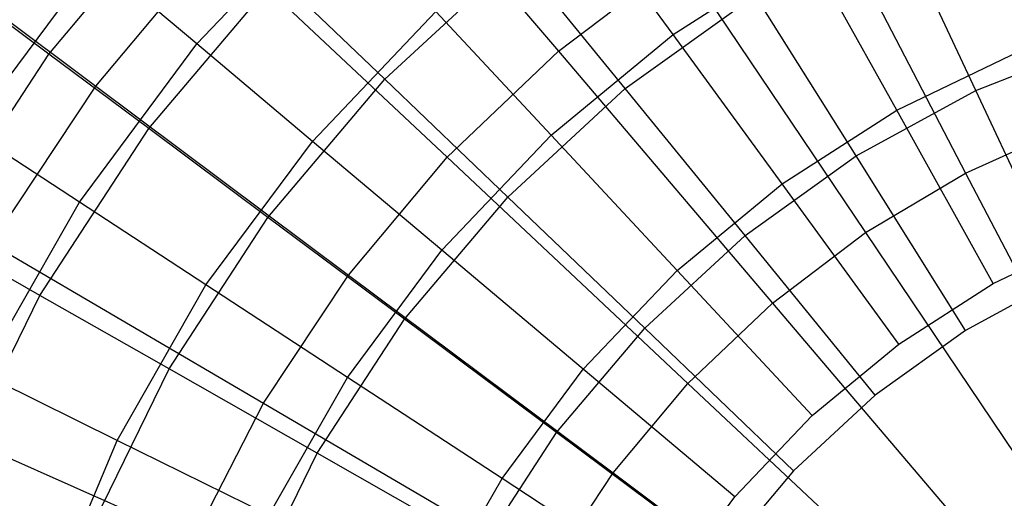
# Model space of a CAD drawing. Extents: x -22.9 to 23, y 4.7 to 50.6.
# Tile 40 of 95: x -1.279 to -0.38, y 28.22 to 28.657. Entities that reach past the tile are written whole.
import ezdxf

# ---------------------------------------------------------------- set-up
doc = ezdxf.new("R2010")
doc.units = 0
doc.header["$LTSCALE"] = 2.54
doc.layers.get('0').update_dxf_attribs({"linetype": 'CONTINUOUS'})

# ---------------------------------------------------------------- blocks, each defined once
blk = doc.blocks.new('HOTEL-MOOD-11783-11791_STL')
at = {"color": 0}
for p, q in [((-0.97388, 28.84799, 18.62218), (-0.78725, 28.62852, 18.48275)), ((-0.97388, 28.84799, 18.62218), (-0.78725, 28.62852, 18.48275)), ((-0.55485, 28.78497, 18.48275), (-0.41546, 28.51742, 18.37585)), ((-0.55485, 28.78497, 18.48275), (-0.41546, 28.51742, 18.37585)), ((-1.25268, 28.62601, 29.93813), (-1.1262, 28.77559, 29.93813)), ((-1.25268, 28.62601, 29.93813), (-1.1262, 28.77559, 29.93813)), ((-1.11731, 28.63518, 30.27458), (-0.99331, 28.76566, 30.27458)), ((-1.11731, 28.63518, 30.27458), (-0.99331, 28.76566, 30.27458)), ((-0.68239, 28.64399, 30.57084), (-0.77323, 28.76869, 30.43074)), ((-0.68239, 28.64399, 30.57084), (-0.77323, 28.76869, 30.43074)), ((-1.42689, 28.75894, 18.79245), (-1.20979, 28.59673, 18.62218)), ((-1.42689, 28.75894, 18.79245), (-1.20979, 28.59673, 18.62218)), ((-0.40604, 28.59268, 30.58447), (-0.47941, 28.74947, 30.45057)), ((-0.40604, 28.59268, 30.58447), (-0.47941, 28.74947, 30.45057)), ((-1.20979, 28.59673, 18.62218), (-1.09889, 28.72898, 18.62218)), ((-1.20979, 28.59673, 18.62218), (-1.09889, 28.72898, 18.62218)), ((-1.09889, 28.72898, 18.62218), (-0.88887, 28.53179, 18.48275)), ((-1.09889, 28.72898, 18.62218), (-0.88887, 28.53179, 18.48275)), ((-0.68239, 28.64399, 30.57084), (-0.5605, 28.72198, 30.57084)), ((-0.68239, 28.64399, 30.57084), (-0.5605, 28.72198, 30.57084)), ((-0.47833, 28.57465, 30.69321), (-0.5605, 28.72198, 30.57084)), ((-0.47833, 28.57465, 30.69321), (-0.5605, 28.72198, 30.57084)), ((-1.32519, 28.55638, 30.10424), (-1.20918, 28.71249, 30.10424)), ((-1.32519, 28.55638, 30.10424), (-1.20918, 28.71249, 30.10424)), ((-1.11731, 28.63518, 30.27458), (-1.20918, 28.71249, 30.10424)), ((-1.11731, 28.63518, 30.27458), (-1.20918, 28.71249, 30.10424)), ((-0.94584, 28.60296, 30.29666), (-0.82451, 28.71501, 30.29666)), ((-0.94584, 28.60296, 30.29666), (-0.82451, 28.71501, 30.29666)), ((-0.72619, 28.59444, 30.45057), (-0.82451, 28.71501, 30.29666)), ((-0.72619, 28.59444, 30.45057), (-0.82451, 28.71501, 30.29666)), ((-0.78725, 28.62852, 18.48275), (-0.67544, 28.71327, 18.48275)), ((-0.78725, 28.62852, 18.48275), (-0.67544, 28.71327, 18.48275)), ((-0.67544, 28.71327, 18.48275), (-0.50698, 28.46302, 18.37585)), ((-0.67544, 28.71327, 18.48275), (-0.50698, 28.46302, 18.37585)), ((-1.16133, 28.55795, 30.125), (-1.04391, 28.69683, 30.125)), ((-1.16133, 28.55795, 30.125), (-1.04391, 28.69683, 30.125)), ((-0.94584, 28.60296, 30.29666), (-1.04391, 28.69683, 30.125)), ((-0.94584, 28.60296, 30.29666), (-1.04391, 28.69683, 30.125)), ((-1.25268, 28.62601, 29.93813), (-1.32517, 28.68001, 29.73883)), ((-1.25268, 28.62601, 29.93813), (-1.32517, 28.68001, 29.73883)), ((-0.72619, 28.59444, 30.45057), (-0.60758, 28.67957, 30.45057)), ((-0.72619, 28.59444, 30.45057), (-0.60758, 28.67957, 30.45057)), ((-0.5155, 28.53298, 30.58447), (-0.60758, 28.67957, 30.45057)), ((-0.5155, 28.53298, 30.58447), (-0.60758, 28.67957, 30.45057)), ((-1.01171, 28.54632, 30.43074), (-0.8992, 28.66472, 30.43074)), ((-1.01171, 28.54632, 30.43074), (-0.8992, 28.66472, 30.43074)), ((-0.79399, 28.55188, 30.57084), (-0.8992, 28.66472, 30.43074)), ((-0.79399, 28.55188, 30.57084), (-0.8992, 28.66472, 30.43074)), ((-0.79399, 28.55188, 30.57084), (-0.68239, 28.64399, 30.57084)), ((-0.79399, 28.55188, 30.57084), (-0.68239, 28.64399, 30.57084)), ((-0.58306, 28.50764, 30.69321), (-0.68239, 28.64399, 30.57084)), ((-0.58306, 28.50764, 30.69321), (-0.68239, 28.64399, 30.57084)), ((-0.40604, 28.59268, 30.58447), (-0.29006, 28.63848, 30.58447)), ((-0.40604, 28.59268, 30.58447), (-0.29006, 28.63848, 30.58447)), ((-1.22467, 28.49071, 30.27458), (-1.11731, 28.63518, 30.27458)), ((-1.22467, 28.49071, 30.27458), (-1.11731, 28.63518, 30.27458)), ((-1.01171, 28.54632, 30.43074), (-1.11731, 28.63518, 30.27458)), ((-1.01171, 28.54632, 30.43074), (-1.11731, 28.63518, 30.27458)), ((-0.88887, 28.53179, 18.48275), (-0.78725, 28.62852, 18.48275)), ((-0.88887, 28.53179, 18.48275), (-0.78725, 28.62852, 18.48275)), ((-0.78725, 28.62852, 18.48275), (-0.59182, 28.3987, 18.37585)), ((-0.78725, 28.62852, 18.48275), (-0.59182, 28.3987, 18.37585)), ((-0.47833, 28.57465, 30.69321), (-0.36628, 28.62855, 30.69321)), ((-0.47833, 28.57465, 30.69321), (-0.36628, 28.62855, 30.69321)), ((-1.35983, 28.46201, 29.93813), (-1.25268, 28.62601, 29.93813)), ((-1.35983, 28.46201, 29.93813), (-1.25268, 28.62601, 29.93813)), ((-1.16133, 28.55795, 30.125), (-1.25268, 28.62601, 29.93813)), ((-1.16133, 28.55795, 30.125), (-1.25268, 28.62601, 29.93813)), ((-1.05248, 28.47685, 30.29666), (-0.94584, 28.60296, 30.29666)), ((-1.05248, 28.47685, 30.29666), (-0.94584, 28.60296, 30.29666)), ((-0.83345, 28.49538, 30.45057), (-0.94584, 28.60296, 30.29666)), ((-0.83345, 28.49538, 30.45057), (-0.94584, 28.60296, 30.29666)), ((-1.30519, 28.45288, 18.62218), (-1.20979, 28.59673, 18.62218)), ((-1.30519, 28.45288, 18.62218), (-1.20979, 28.59673, 18.62218)), ((-1.20979, 28.59673, 18.62218), (-0.97901, 28.42429, 18.48275)), ((-1.20979, 28.59673, 18.62218), (-0.97901, 28.42429, 18.48275)), ((-0.83345, 28.49538, 30.45057), (-0.72619, 28.59444, 30.45057)), ((-0.83345, 28.49538, 30.45057), (-0.72619, 28.59444, 30.45057)), ((-0.6168, 28.46028, 30.58447), (-0.72619, 28.59444, 30.45057)), ((-0.6168, 28.46028, 30.58447), (-0.72619, 28.59444, 30.45057)), ((-0.5155, 28.53298, 30.58447), (-0.40604, 28.59268, 30.58447)), ((-0.5155, 28.53298, 30.58447), (-0.40604, 28.59268, 30.58447)), ((-0.32632, 28.42233, 30.69637), (-0.40604, 28.59268, 30.58447)), ((-0.32632, 28.42233, 30.69637), (-0.40604, 28.59268, 30.58447)), ((-0.58306, 28.50764, 30.69321), (-0.47833, 28.57465, 30.69321)), ((-0.58306, 28.50764, 30.69321), (-0.47833, 28.57465, 30.69321)), ((-0.39012, 28.41651, 30.79637), (-0.47833, 28.57465, 30.69321)), ((-0.39012, 28.41651, 30.79637), (-0.47833, 28.57465, 30.69321)), ((-1.22467, 28.49071, 30.27458), (-1.32519, 28.55638, 30.10424)), ((-1.22467, 28.49071, 30.27458), (-1.32519, 28.55638, 30.10424)), ((-1.26081, 28.40569, 30.125), (-1.16133, 28.55795, 30.125)), ((-1.26081, 28.40569, 30.125), (-1.16133, 28.55795, 30.125)), ((-1.05248, 28.47685, 30.29666), (-1.16133, 28.55795, 30.125)), ((-1.05248, 28.47685, 30.29666), (-1.16133, 28.55795, 30.125)), ((-0.41546, 28.51742, 18.37585), (-0.31844, 28.56124, 18.37585)), ((-0.41546, 28.51742, 18.37585), (-0.31844, 28.56124, 18.37585)), ((-1.10914, 28.41523, 30.43074), (-1.01171, 28.54632, 30.43074)), ((-1.10914, 28.41523, 30.43074), (-1.01171, 28.54632, 30.43074)), ((-0.89367, 28.44699, 30.57084), (-1.01171, 28.54632, 30.43074)), ((-0.89367, 28.44699, 30.57084), (-1.01171, 28.54632, 30.43074)), ((-0.89367, 28.44699, 30.57084), (-0.79399, 28.55188, 30.57084)), ((-0.89367, 28.44699, 30.57084), (-0.79399, 28.55188, 30.57084)), ((-0.67895, 28.4285, 30.69321), (-0.79399, 28.55188, 30.57084)), ((-0.67895, 28.4285, 30.69321), (-0.79399, 28.55188, 30.57084)), ((-0.97901, 28.42429, 18.48275), (-0.88887, 28.53179, 18.48275)), ((-0.97901, 28.42429, 18.48275), (-0.88887, 28.53179, 18.48275)), ((-0.88887, 28.53179, 18.48275), (-0.66894, 28.3253, 18.37585)), ((-0.88887, 28.53179, 18.48275), (-0.66894, 28.3253, 18.37585)), ((-0.6168, 28.46028, 30.58447), (-0.5155, 28.53298, 30.58447)), ((-0.6168, 28.46028, 30.58447), (-0.5155, 28.53298, 30.58447)), ((-0.41545, 28.37372, 30.69637), (-0.5155, 28.53298, 30.58447)), ((-0.41545, 28.37372, 30.69637), (-0.5155, 28.53298, 30.58447)), ((-0.50698, 28.46302, 18.37585), (-0.41546, 28.51742, 18.37585)), ((-0.50698, 28.46302, 18.37585), (-0.41546, 28.51742, 18.37585)), ((-0.41546, 28.51742, 18.37585), (-0.27149, 28.24108, 18.30278)), ((-0.41546, 28.51742, 18.37585), (-0.27149, 28.24108, 18.30278)), ((-0.67895, 28.4285, 30.69321), (-0.58306, 28.50764, 30.69321)), ((-0.67895, 28.4285, 30.69321), (-0.58306, 28.50764, 30.69321)), ((-0.47643, 28.36128, 30.79637), (-0.58306, 28.50764, 30.69321)), ((-0.47643, 28.36128, 30.79637), (-0.58306, 28.50764, 30.69321)), ((-0.92772, 28.3839, 30.45057), (-0.83345, 28.49538, 30.45057)), ((-0.92772, 28.3839, 30.45057), (-0.83345, 28.49538, 30.45057)), ((-0.70839, 28.37569, 30.58447), (-0.83345, 28.49538, 30.45057)), ((-0.70839, 28.37569, 30.58447), (-0.83345, 28.49538, 30.45057)), ((-1.31384, 28.33435, 30.27458), (-1.22467, 28.49071, 30.27458)), ((-1.31384, 28.33435, 30.27458), (-1.22467, 28.49071, 30.27458)), ((-1.10914, 28.41523, 30.43074), (-1.22467, 28.49071, 30.27458)), ((-1.10914, 28.41523, 30.43074), (-1.22467, 28.49071, 30.27458)), ((-1.14281, 28.33859, 30.29666), (-1.05248, 28.47685, 30.29666)), ((-1.14281, 28.33859, 30.29666), (-1.05248, 28.47685, 30.29666)), ((-0.92772, 28.3839, 30.45057), (-1.05248, 28.47685, 30.29666)), ((-0.92772, 28.3839, 30.45057), (-1.05248, 28.47685, 30.29666)), ((-1.26081, 28.40569, 30.125), (-1.35983, 28.46201, 29.93813)), ((-1.26081, 28.40569, 30.125), (-1.35983, 28.46201, 29.93813)), ((-0.70839, 28.37569, 30.58447), (-0.6168, 28.46028, 30.58447)), ((-0.70839, 28.37569, 30.58447), (-0.6168, 28.46028, 30.58447)), ((-0.49794, 28.31452, 30.69637), (-0.6168, 28.46028, 30.58447)), ((-0.49794, 28.31452, 30.69637), (-0.6168, 28.46028, 30.58447)), ((-0.59182, 28.3987, 18.37585), (-0.50698, 28.46302, 18.37585)), ((-0.59182, 28.3987, 18.37585), (-0.50698, 28.46302, 18.37585)), ((-0.50698, 28.46302, 18.37585), (-0.33297, 28.20453, 18.30278)), ((-0.50698, 28.46302, 18.37585), (-0.33297, 28.20453, 18.30278)), ((-0.39012, 28.41651, 30.79637), (-0.29779, 28.46092, 30.79637)), ((-0.39012, 28.41651, 30.79637), (-0.29779, 28.46092, 30.79637)), ((-1.30519, 28.45288, 18.62218), (-1.05655, 28.30737, 18.48275)), ((-1.30519, 28.45288, 18.62218), (-1.05655, 28.30737, 18.48275)), ((-0.97999, 28.33085, 30.57084), (-0.89367, 28.44699, 30.57084)), ((-0.97999, 28.33085, 30.57084), (-0.89367, 28.44699, 30.57084)), ((-0.7646, 28.33838, 30.69321), (-0.89367, 28.44699, 30.57084)), ((-0.7646, 28.33838, 30.69321), (-0.89367, 28.44699, 30.57084)), ((-1.05655, 28.30737, 18.48275), (-0.97901, 28.42429, 18.48275)), ((-1.05655, 28.30737, 18.48275), (-0.97901, 28.42429, 18.48275)), ((-0.97901, 28.42429, 18.48275), (-0.73734, 28.24372, 18.37585)), ((-0.97901, 28.42429, 18.48275), (-0.73734, 28.24372, 18.37585)), ((-0.7646, 28.33838, 30.69321), (-0.67895, 28.4285, 30.69321)), ((-0.7646, 28.33838, 30.69321), (-0.67895, 28.4285, 30.69321)), ((-0.55546, 28.29606, 30.79637), (-0.67895, 28.4285, 30.69321)), ((-0.55546, 28.29606, 30.79637), (-0.67895, 28.4285, 30.69321)), ((-0.32632, 28.42233, 30.69637), (-0.41545, 28.37372, 30.69637)), ((-0.32632, 28.42233, 30.69637), (-0.41545, 28.37372, 30.69637)), ((-1.19006, 28.27335, 30.43074), (-1.10914, 28.41523, 30.43074)), ((-1.19006, 28.27335, 30.43074), (-1.10914, 28.41523, 30.43074)), ((-0.97999, 28.33085, 30.57084), (-1.10914, 28.41523, 30.43074)), ((-0.97999, 28.33085, 30.57084), (-1.10914, 28.41523, 30.43074)), ((-0.47643, 28.36128, 30.79637), (-0.39012, 28.41651, 30.79637)), ((-0.47643, 28.36128, 30.79637), (-0.39012, 28.41651, 30.79637)), ((-1.34081, 28.24237, 30.125), (-1.26081, 28.40569, 30.125)), ((-1.34081, 28.24237, 30.125), (-1.26081, 28.40569, 30.125)), ((-1.14281, 28.33859, 30.29666), (-1.26081, 28.40569, 30.125)), ((-1.14281, 28.33859, 30.29666), (-1.26081, 28.40569, 30.125)), ((-0.66894, 28.3253, 18.37585), (-0.59182, 28.3987, 18.37585)), ((-0.66894, 28.3253, 18.37585), (-0.59182, 28.3987, 18.37585)), ((-0.59182, 28.3987, 18.37585), (-0.38997, 28.16132, 18.30278)), ((-0.59182, 28.3987, 18.37585), (-0.38997, 28.16132, 18.30278)), ((-1.00757, 28.26167, 30.45057), (-0.92772, 28.3839, 30.45057)), ((-1.00757, 28.26167, 30.45057), (-0.92772, 28.3839, 30.45057)), ((-0.7889, 28.28047, 30.58447), (-0.92772, 28.3839, 30.45057)), ((-0.7889, 28.28047, 30.58447), (-0.92772, 28.3839, 30.45057)), ((-0.7889, 28.28047, 30.58447), (-0.70839, 28.37569, 30.58447)), ((-0.7889, 28.28047, 30.58447), (-0.70839, 28.37569, 30.58447)), ((-0.57252, 28.24564, 30.69637), (-0.70839, 28.37569, 30.58447)), ((-0.57252, 28.24564, 30.69637), (-0.70839, 28.37569, 30.58447)), ((-0.41545, 28.37372, 30.69637), (-0.49794, 28.31452, 30.69637)), ((-0.41545, 28.37372, 30.69637), (-0.49794, 28.31452, 30.69637)), ((-0.55546, 28.29606, 30.79637), (-0.47643, 28.36128, 30.79637)), ((-0.55546, 28.29606, 30.79637), (-0.47643, 28.36128, 30.79637)), ((-1.19006, 28.27335, 30.43074), (-1.31384, 28.33435, 30.27458)), ((-1.19006, 28.27335, 30.43074), (-1.31384, 28.33435, 30.27458)), ((-1.21546, 28.19027, 30.29666), (-1.14281, 28.33859, 30.29666)), ((-1.21546, 28.19027, 30.29666), (-1.14281, 28.33859, 30.29666)), ((-1.00757, 28.26167, 30.45057), (-1.14281, 28.33859, 30.29666)), ((-1.00757, 28.26167, 30.45057), (-1.14281, 28.33859, 30.29666)), ((-1.05167, 28.20515, 30.57084), (-0.97999, 28.33085, 30.57084)), ((-1.05167, 28.20515, 30.57084), (-0.97999, 28.33085, 30.57084)), ((-0.83876, 28.23858, 30.69321), (-0.97999, 28.33085, 30.57084)), ((-0.83876, 28.23858, 30.69321), (-0.97999, 28.33085, 30.57084)), ((-0.83876, 28.23858, 30.69321), (-0.7646, 28.33838, 30.69321)), ((-0.83876, 28.23858, 30.69321), (-0.7646, 28.33838, 30.69321)), ((-0.62605, 28.22178, 30.79637), (-0.7646, 28.33838, 30.69321)), ((-0.62605, 28.22178, 30.79637), (-0.7646, 28.33838, 30.69321)), ((-0.73734, 28.24372, 18.37585), (-0.66894, 28.3253, 18.37585)), ((-0.73734, 28.24372, 18.37585), (-0.66894, 28.3253, 18.37585)), ((-0.66894, 28.3253, 18.37585), (-0.44177, 28.11201, 18.30278)), ((-0.66894, 28.3253, 18.37585), (-0.44177, 28.11201, 18.30278)), ((-0.49794, 28.31452, 30.69637), (-0.57252, 28.24564, 30.69637)), ((-0.49794, 28.31452, 30.69637), (-0.57252, 28.24564, 30.69637)), ((-1.12052, 28.1825, 18.48275), (-1.05655, 28.30737, 18.48275)), ((-1.12052, 28.1825, 18.48275), (-1.05655, 28.30737, 18.48275)), ((-1.05655, 28.30737, 18.48275), (-0.79619, 28.15499, 18.37585)), ((-1.05655, 28.30737, 18.48275), (-0.79619, 28.15499, 18.37585)), ((-1.38388, 28.29926, 18.62218), (-1.12052, 28.1825, 18.48275)), ((-1.38388, 28.29926, 18.62218), (-1.12052, 28.1825, 18.48275)), ((-0.62605, 28.22178, 30.79637), (-0.55546, 28.29606, 30.79637)), ((-0.62605, 28.22178, 30.79637), (-0.55546, 28.29606, 30.79637)), ((-0.8571, 28.17609, 30.58447), (-0.7889, 28.28047, 30.58447)), ((-0.8571, 28.17609, 30.58447), (-0.7889, 28.28047, 30.58447)), ((-0.63808, 28.16811, 30.69637), (-0.7889, 28.28047, 30.58447)), ((-0.63808, 28.16811, 30.69637), (-0.7889, 28.28047, 30.58447)), ((-1.25328, 28.12275, 30.43074), (-1.19006, 28.27335, 30.43074)), ((-1.25328, 28.12275, 30.43074), (-1.19006, 28.27335, 30.43074)), ((-1.05167, 28.20515, 30.57084), (-1.19006, 28.27335, 30.43074)), ((-1.05167, 28.20515, 30.57084), (-1.19006, 28.27335, 30.43074)), ((-1.0718, 28.13056, 30.45057), (-1.00757, 28.26167, 30.45057)), ((-1.0718, 28.13056, 30.45057), (-1.00757, 28.26167, 30.45057)), ((-0.8571, 28.17609, 30.58447), (-1.00757, 28.26167, 30.45057)), ((-0.8571, 28.17609, 30.58447), (-1.00757, 28.26167, 30.45057)), ((-0.79619, 28.15499, 18.37585), (-0.73734, 28.24372, 18.37585)), ((-0.79619, 28.15499, 18.37585), (-0.73734, 28.24372, 18.37585)), ((-0.73734, 28.24372, 18.37585), (-0.48773, 28.0572, 18.30278)), ((-0.73734, 28.24372, 18.37585), (-0.48773, 28.0572, 18.30278)), ((-0.57252, 28.24564, 30.69637), (-0.63808, 28.16811, 30.69637)), ((-0.57252, 28.24564, 30.69637), (-0.63808, 28.16811, 30.69637)), ((-0.90036, 28.13058, 30.69321), (-0.83876, 28.23858, 30.69321)), ((-0.90036, 28.13058, 30.69321), (-0.83876, 28.23858, 30.69321)), ((-0.68717, 28.13954, 30.79637), (-0.83876, 28.23858, 30.69321)), ((-0.68717, 28.13954, 30.79637), (-0.83876, 28.23858, 30.69321)), ((-0.68717, 28.13954, 30.79637), (-0.62605, 28.22178, 30.79637)), ((-0.68717, 28.13954, 30.79637), (-0.62605, 28.22178, 30.79637))]:
    blk.add_line(p, q, dxfattribs=at)

msp = doc.modelspace()

# ---------------------------------------------------------------- block references
at = {"color": 0}
msp.add_blockref('HOTEL-MOOD-11783-11791_STL', (0, 0), dxfattribs=at)

doc.saveas('drawing.dxf')
